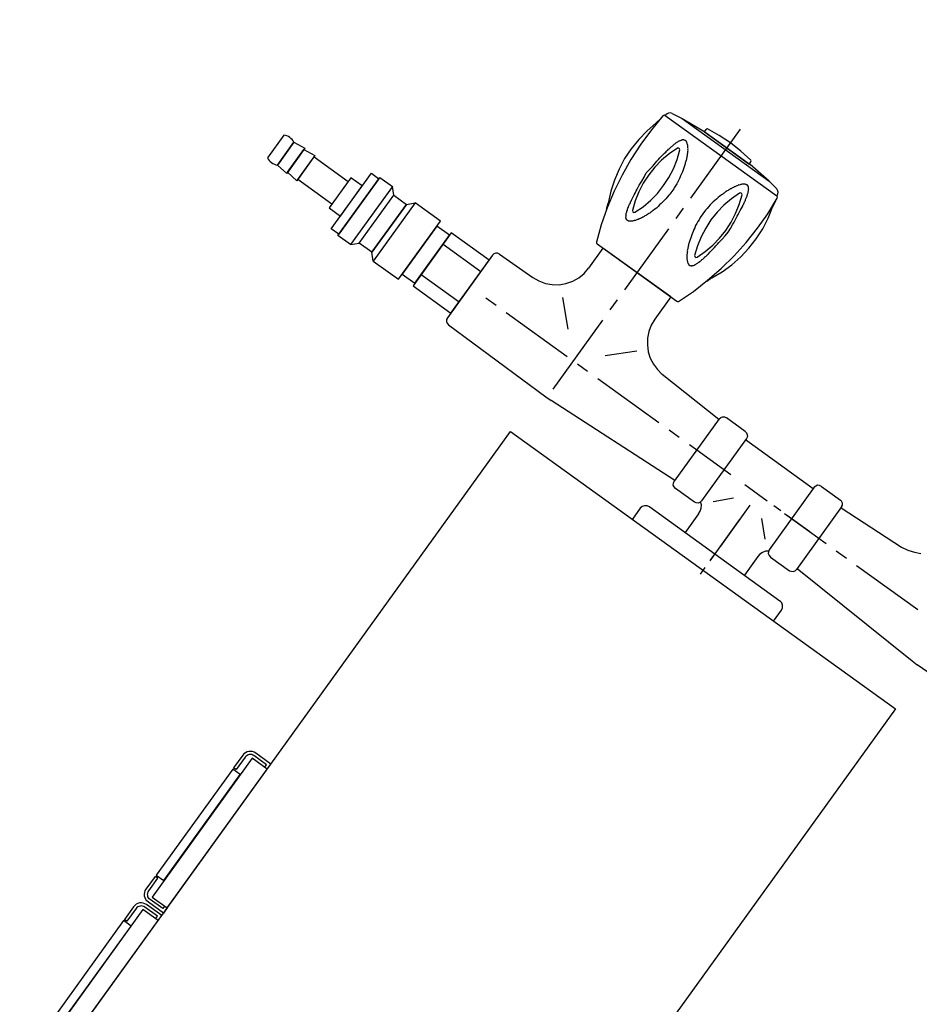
# Model space of a CAD drawing. Header units: millimetres. Extents: x -437 to 139813, y -473 to 90544.
# Tile 78 of 149: x 58063 to 58352, y 69664 to 69980. Entities that reach past the tile are written whole.
import ezdxf

# ---------------------------------------------------------------- set-up
doc = ezdxf.new("R2010")
doc.units = ezdxf.units.MM
doc.linetypes.add('DGN Style 1', pattern=[688.000884, 1.14476, -686.856124])
doc.layers.add('059 Kader (tekening)', color=253, linetype='Continuous', lineweight=13)
for name, color, linetype in [('B4TM', 3, 'Continuous'), ('installatie elektra', 4, 'Continuous'), ('LAYER_1', 160, 'Continuous'), ('meubel tek', 7, 'Continuous'), ('Xref', 253, 'Continuous')]:
    doc.layers.add(name, color=color, linetype=linetype)

# ---------------------------------------------------------------- blocks, each defined once
blk = doc.blocks.new('AE1')
at = {"layer": '059 Kader (tekening)', "color": 12, "linetype": 'Continuous', "lineweight": 13}
mesh = blk.add_polyface(dxfattribs=at)
corners = [(0, 0), (1399, 0), (1399, 841), (0, 841)]
mesh.append_faces([[corners[k] for k in face] for face in [(3, 1, 2)]], dxfattribs={"vtx0": -1, "color": 12})
mesh.append_faces([[corners[k] for k in face] for face in [(3, 0, 1)]], dxfattribs={"vtx2": -1, "color": 12})
at = {"layer": '059 Kader (tekening)', "color": 12, "linetype": 'Continuous', "lineweight": 35}
mesh = blk.add_polyface(dxfattribs=at)
corners = [(10, 10), (1389, 10), (1389, 831), (10, 831)]
mesh.append_faces([[corners[k] for k in face] for face in [(0, 2, 3)]], dxfattribs={"vtx0": -1, "color": 12})
mesh.append_faces([[corners[k] for k in face] for face in [(1, 2, 0)]], dxfattribs={"vtx1": -1, "color": 12})
blk = doc.blocks.new('electra en gas-unit ba')
at = {"layer": 'installatie elektra'}
for p, q in [((-8, 111.5), (-9, 111.5)), ((-8, 68.5), (-9, 68.5)), ((-8, 51.5), (-9, 51.5))]:
    blk.add_line(p, q, dxfattribs=at)
for points in [[(0, 117.5), (0, 119.5), (-6, 119.5, 0.414214), (-9, 116.5), (-9, 111.5)], [(-1, 117.5), (-1, 118.5), (-6, 118.5, 0.414214), (-8, 116.5), (-8, 111.5)], [(0, 62.5), (0, 60.5), (-6, 60.5, -0.414214), (-9, 63.5), (-9, 68.5)], [(-1, 62.5), (-1, 61.5), (-6, 61.5, -0.414214), (-8, 63.5), (-8, 68.5)], [(0, 57.5), (0, 59.5), (-6, 59.5, 0.414214), (-9, 56.5), (-9, 51.5)], [(-1, 57.5), (-1, 58.5), (-6, 58.5, 0.414214), (-8, 56.5), (-8, 51.5)]]:
    blk.add_lwpolyline(points, format="xyb", dxfattribs=at)
for points in [[(0, 117.5), (-6, 117.5), (-6, 62.5), (0, 62.5)], [(-6, 111), (-9, 111), (-9, 69), (-6, 69)], [(0, 57.5), (-6, 57.5), (-6, 2.5), (0, 2.5)], [(-6, 51), (-9, 51), (-9, 9), (-6, 9)]]:
    blk.add_lwpolyline(points, close=True, dxfattribs=at)
at = {"layer": 'LAYER_1', "color": 7}
for p, q in [((3.05, 373.13), (3.05, 345.81)), ((3.05, 341.77), (3.05, 337.73)), ((3.05, 333.69), (3.05, 309.47)), ((-10.38, 316.32), (-10.38, 308.43)), ((16.48, 316.32), (16.48, 307.49)), ((-10.57, 306.18), (-10.38, 308.43)), ((16.48, 307.49), (16.66, 305.34)), ((-12.07, 302.05), (-11.13, 304.02)), ((-11.13, 304.02), (-10.57, 306.18)), ((3.05, 305.52), (3.05, 301.49)), ((16.66, 305.34), (17.23, 303.18)), ((-13.39, 300.17), (-12.07, 302.05)), ((17.23, 303.18), (18.17, 301.2)), ((18.17, 301.2), (19.39, 299.42)), ((-16.77, 297.26), (-14.89, 298.57)), ((-14.89, 298.57), (-13.39, 300.17)), ((3.05, 297.45), (3.05, 270.12)), ((19.39, 299.42), (20.89, 297.82)), ((20.89, 297.82), (22.58, 296.51)), ((-37.71, 294.35), (-37.8, 293.69)), ((-37.33, 294.82), (-37.71, 294.35)), ((-36.86, 295.19), (-37.33, 294.82)), ((-36.2, 295.29), (-36.86, 295.19)), ((-36.2, 295.29), (-23.15, 295.47)), ((-23.15, 295.47), (-20.9, 295.76)), ((-20.9, 295.76), (-18.74, 296.32)), ((-18.74, 296.32), (-16.77, 297.26)), ((-11.6, 295.85), (-4.28, 288.62)), ((17.79, 295.85), (10.47, 288.62)), ((22.58, 296.51), (24.55, 295.57)), ((24.55, 295.57), (26.62, 294.91)), ((26.62, 294.91), (28.78, 294.54)), ((51.97, 293.41), (28.78, 294.54)), ((51.97, 293.69), (52.16, 294.35)), ((52.16, 294.35), (52.44, 294.82)), ((52.44, 294.82), (53.01, 295.19)), ((53.01, 295.19), (53.66, 295.29)), ((61.17, 295.29), (53.66, 295.29)), ((61.17, 295.29), (61.74, 295.19)), ((61.74, 295.19), (62.3, 294.82)), ((62.3, 294.82), (62.68, 294.35)), ((62.68, 294.35), (62.77, 293.69)), ((89.82, 294.35), (89.63, 293.69)), ((90.1, 294.82), (89.82, 294.35)), ((90.66, 295.19), (90.1, 294.82)), ((91.32, 295.29), (90.66, 295.19)), ((91.32, 295.29), (98.83, 295.29)), ((99.39, 295.19), (98.83, 295.29)), ((99.96, 294.82), (99.39, 295.19)), ((100.33, 294.35), (99.96, 294.82)), ((100.43, 293.69), (100.33, 294.35)), ((100.43, 293.41), (123.62, 294.54)), ((123.62, 294.54), (125.78, 294.91)), ((125.78, 294.91), (127.94, 295.57)), ((127.94, 295.57), (129.82, 296.51)), ((-37.8, 293.69), (-37.8, 268.99)), ((-37.8, 293.69), (-37.8, 268.9)), ((51.97, 293.69), (51.97, 268.99)), ((62.77, 293.69), (62.77, 268.99)), ((89.63, 293.13), (62.77, 293.13)), ((89.63, 293.69), (89.63, 268.99)), ((100.43, 293.69), (100.43, 268.99)), ((-27.47, 281.29), (-31.51, 281.29)), ((0.7, 281.29), (-23.43, 281.29)), ((8.78, 281.29), (4.74, 281.29)), ((37.04, 281.29), (12.81, 281.29)), ((45.12, 281.29), (41.08, 281.29)), ((65.59, 281.29), (49.16, 281.29)), ((79.96, 281.29), (71.13, 281.29)), ((85.31, 281.29), (82.58, 281.29)), ((86.81, 281.29), (103.24, 281.29)), ((96.86, 281.29), (88.03, 281.29)), ((107.28, 281.29), (111.32, 281.29)), ((115.36, 281.29), (139.58, 281.29)), ((70.66, 275.71), (65.96, 270.92)), ((76.2, 276.88), (76.2, 260.73)), ((81.74, 275.71), (86.53, 270.92)), ((-37.8, 268.9), (-37.71, 268.34)), ((51.97, 269.28), (4.74, 266.83)), ((52.16, 268.34), (51.97, 268.99)), ((62.77, 268.99), (62.68, 268.34)), ((76.2, 271.11), (76.2, 254.96)), ((89.63, 268.99), (89.82, 268.34)), ((100.33, 268.34), (100.43, 268.99)), ((100.43, 269.28), (147.75, 266.83)), ((-37.71, 268.34), (-37.33, 267.77)), ((-37.33, 267.77), (-36.86, 267.49)), ((-36.86, 267.49), (-36.2, 267.3)), ((-36.2, 267.3), (2.67, 266.83)), ((2.67, 266.83), (4.74, 266.83)), ((52.44, 267.77), (52.16, 268.34)), ((53.01, 267.49), (52.44, 267.77)), ((53.66, 267.3), (53.01, 267.49)), ((61.17, 267.3), (53.66, 267.3)), ((61.74, 267.49), (61.17, 267.3)), ((62.3, 267.77), (61.74, 267.49)), ((62.68, 268.34), (62.3, 267.77)), ((63.52, 267.87), (62.77, 268.52)), ((64.09, 267.02), (63.52, 267.87)), ((64.37, 266.08), (64.09, 267.02)), ((64.46, 265.05), (64.37, 266.08)), ((88.03, 266.08), (87.94, 265.05)), ((88.41, 267.02), (88.03, 266.08)), ((88.97, 267.87), (88.41, 267.02)), ((89.72, 268.52), (88.97, 267.87)), ((89.82, 268.34), (90.1, 267.77)), ((90.1, 267.77), (90.66, 267.49)), ((90.66, 267.49), (91.32, 267.3)), ((91.32, 267.3), (98.83, 267.3)), ((98.83, 267.3), (99.39, 267.49)), ((99.39, 267.49), (99.96, 267.77)), ((99.96, 267.77), (100.33, 268.34)), ((147.75, 266.83), (149.82, 266.83)), ((188.6, 267.3), (149.82, 266.83)), ((48.4, 256.36), (48.22, 255.52)), ((48.87, 257.02), (48.4, 256.36)), ((49.53, 257.49), (48.87, 257.02)), ((50.38, 257.68), (49.53, 257.49)), ((50.47, 257.68), (50.38, 257.68)), ((50.47, 257.68), (102.02, 257.68)), ((76.2, 258.1), (76.2, 255.38)), ((101.93, 257.68), (102.02, 257.68)), ((102.87, 257.49), (102.02, 257.68)), ((103.53, 257.02), (102.87, 257.49)), ((104, 256.36), (103.53, 257.02)), ((104.18, 255.52), (104, 256.36)), ((48.22, 255.52), (48.22, 251.2)), ((104.18, 251.2), (104.18, 255.52)), ((76.2, 252.23), (76.2, 249.6))]:
    blk.add_line(p, q, dxfattribs=at)
at = {"layer": 'LAYER_1', "color": 2}
for p, q in [((-5.69, 366.94), (-5.78, 366.65)), ((-5.5, 367.03), (-5.69, 366.94)), ((-1.27, 367.5), (-5.5, 367.03)), ((3.05, 367.69), (-1.27, 367.5)), ((7.37, 367.5), (3.05, 367.69)), ((11.69, 367.03), (7.37, 367.5)), ((11.87, 366.94), (11.69, 367.03)), ((11.97, 366.65), (11.87, 366.94)), ((-18.64, 363.84), (-18.93, 363.37)), ((-18.17, 364.21), (-18.64, 363.84)), ((-17.61, 364.4), (-18.17, 364.21)), ((-17.61, 364.4), (-14.14, 364.96)), ((-14.14, 364.96), (-6.06, 365.72)), ((-14.14, 364.96), (20.33, 364.96)), ((-6.06, 365.72), (12.25, 365.72)), ((-5.78, 365.72), (-5.78, 366.65)), ((-5.78, 365.72), (11.97, 365.72)), ((11.97, 365.72), (11.97, 366.65)), ((20.33, 364.96), (12.25, 365.72)), ((23.8, 364.4), (20.33, 364.96)), ((24.27, 364.21), (23.8, 364.4)), ((24.74, 363.84), (24.27, 364.21)), ((25.02, 363.37), (24.74, 363.84)), ((-20.05, 358.86), (-19.68, 360.93)), ((-19.58, 362.05), (-19.96, 356.23)), ((-19.4, 362.43), (-19.58, 362.05)), ((-19.02, 362.52), (-19.4, 362.43)), ((-18.93, 363.37), (-19.02, 362.8)), ((-19.02, 362.52), (-19.02, 362.8)), ((25.21, 362.52), (-19.02, 362.52)), ((25.12, 362.52), (-19.02, 362.52)), ((25.12, 362.8), (25.02, 363.37)), ((25.12, 362.52), (25.12, 362.8)), ((25.49, 362.43), (25.21, 362.52)), ((25.68, 362.05), (25.49, 362.43)), ((26.15, 356.23), (25.68, 362.05)), ((25.77, 360.93), (26.15, 358.86)), ((-20.05, 358.86), (-20.9, 355.2)), ((-11.13, 357.45), (-11.04, 357.64)), ((-11.13, 357.17), (-11.13, 357.45)), ((-11.04, 357.64), (-10.94, 357.83)), ((-10.94, 357.83), (-10.85, 358.02)), ((-10.85, 358.2), (-10.76, 358.39)), ((-10.85, 358.02), (-10.85, 358.2)), ((-10.76, 358.39), (-10.66, 358.58)), ((-10.66, 358.58), (-10.57, 358.67)), ((-10.57, 358.67), (-10.47, 358.86)), ((-10.47, 358.86), (-10.38, 358.95)), ((-10.38, 358.95), (-10.29, 359.14)), ((-10.29, 359.14), (-10.19, 359.24)), ((-10.19, 359.33), (-10.1, 359.42)), ((-10.19, 359.24), (-10.19, 359.33)), ((-10.1, 359.42), (-10.01, 359.52)), ((-10.01, 359.52), (-9.91, 359.61)), ((-9.91, 359.61), (-9.82, 359.7)), ((-9.82, 359.7), (-9.63, 359.7)), ((-9.63, 359.7), (-9.54, 359.8)), ((-9.54, 359.8), (-9.35, 359.8)), ((-9.35, 359.8), (-9.25, 359.89)), ((-9.25, 359.89), (-9.16, 359.89)), ((-9.16, 359.89), (-9.07, 359.8)), ((-9.07, 359.8), (-8.78, 359.8)), ((-8.78, 359.8), (-8.69, 359.7)), ((-8.69, 359.7), (-8.6, 359.7)), ((-8.6, 359.7), (-8.5, 359.61)), ((-8.5, 359.61), (-8.31, 359.52)), ((-8.31, 359.52), (-8.22, 359.42)), ((-8.22, 359.42), (-8.13, 359.33)), ((-8.13, 359.33), (-7.94, 359.24)), ((-7.94, 359.24), (-7.85, 359.14)), ((-7.85, 359.14), (-7.75, 359.05)), ((-7.75, 359.05), (-7.56, 358.86)), ((-7.56, 358.86), (-7.47, 358.77)), ((-7.47, 358.77), (-7.38, 358.58)), ((-7.38, 358.58), (-7.19, 358.39)), ((-7.19, 358.39), (-7.09, 358.3)), ((-7.09, 358.3), (-7, 358.11)), ((-7, 358.11), (-6.81, 357.92)), ((-6.81, 357.92), (-6.72, 357.73)), ((-6.72, 357.73), (-6.53, 357.55)), ((-6.53, 357.55), (-6.44, 357.26)), ((12.72, 357.55), (12.63, 357.26)), ((12.81, 357.73), (12.72, 357.55)), ((13, 357.92), (12.81, 357.73)), ((13.1, 358.11), (13, 357.92)), ((13.19, 358.3), (13.1, 358.11)), ((13.38, 358.39), (13.19, 358.3)), ((13.47, 358.58), (13.38, 358.39)), ((13.56, 358.77), (13.47, 358.58)), ((13.75, 358.86), (13.56, 358.77)), ((13.85, 359.05), (13.75, 358.86)), ((13.94, 359.14), (13.85, 359.05)), ((14.13, 359.24), (13.94, 359.14)), ((14.22, 359.33), (14.13, 359.24)), ((14.32, 359.42), (14.22, 359.33)), ((14.5, 359.52), (14.32, 359.42)), ((14.6, 359.61), (14.5, 359.52)), ((14.69, 359.7), (14.6, 359.61)), ((14.88, 359.7), (14.69, 359.7)), ((14.97, 359.8), (14.88, 359.7)), ((15.16, 359.8), (14.97, 359.8)), ((15.26, 359.89), (15.16, 359.8)), ((15.44, 359.89), (15.26, 359.89)), ((15.54, 359.8), (15.44, 359.89)), ((15.73, 359.8), (15.54, 359.8)), ((15.82, 359.7), (15.73, 359.8)), ((15.91, 359.7), (15.82, 359.7)), ((16.01, 359.61), (15.91, 359.7)), ((16.1, 359.52), (16.01, 359.61)), ((16.19, 359.42), (16.1, 359.52)), ((16.29, 359.33), (16.19, 359.42)), ((16.38, 359.24), (16.29, 359.33)), ((16.48, 359.14), (16.38, 359.24)), ((16.57, 358.95), (16.48, 359.14)), ((16.66, 358.86), (16.57, 358.95)), ((16.76, 358.67), (16.66, 358.86)), ((16.76, 358.58), (16.76, 358.67)), ((16.85, 358.39), (16.76, 358.58)), ((16.95, 358.2), (16.85, 358.39)), ((17.04, 358.02), (16.95, 358.2)), ((17.13, 357.83), (17.04, 358.02)), ((17.13, 357.64), (17.13, 357.83)), ((17.23, 357.45), (17.13, 357.64)), ((17.32, 357.17), (17.23, 357.45)), ((27.09, 355.2), (26.15, 358.86)), ((-20.9, 355.2), (-21.46, 351.35)), ((-19.96, 356.23), (-20.05, 350.5)), ((-11.88, 354.35), (-11.79, 354.63)), ((-11.88, 354.07), (-11.88, 354.35)), ((-11.79, 354.63), (-11.7, 354.92)), ((-11.7, 355.2), (-11.6, 355.48)), ((-11.7, 354.92), (-11.7, 355.2)), ((-11.6, 355.48), (-11.51, 355.76)), ((-11.51, 356.04), (-11.41, 356.23)), ((-11.51, 355.76), (-11.51, 356.04)), ((-11.41, 356.51), (-11.32, 356.79)), ((-11.41, 356.23), (-11.41, 356.51)), ((-11.32, 356.79), (-11.23, 356.98)), ((-11.23, 356.98), (-11.13, 357.17)), ((-9.72, 356.33), (-10.85, 353.32)), ((-9.44, 356.61), (-9.72, 356.33)), ((-9.07, 356.61), (-9.44, 356.61)), ((-8.78, 356.33), (-9.07, 356.61)), ((-7.66, 353.32), (-8.78, 356.33)), ((-6.44, 357.26), (-6.34, 357.08)), ((-6.34, 357.08), (-6.15, 356.89)), ((-6.15, 356.89), (-6.06, 356.61)), ((-6.06, 356.61), (-5.97, 356.42)), ((-5.97, 356.42), (-5.78, 356.14)), ((-5.78, 356.14), (-5.69, 355.86)), ((-5.69, 355.86), (-5.59, 355.67)), ((-5.59, 355.67), (-5.5, 355.39)), ((-5.5, 355.39), (-5.31, 355.1)), ((-5.31, 355.1), (-5.22, 354.82)), ((-5.22, 354.82), (-5.12, 354.54)), ((-5.12, 354.54), (-5.03, 354.26)), ((-5.03, 354.26), (-4.93, 353.98)), ((11.12, 354.26), (11.03, 353.98)), ((11.22, 354.54), (11.12, 354.26)), ((11.41, 354.82), (11.22, 354.54)), ((11.5, 355.1), (11.41, 354.82)), ((11.59, 355.39), (11.5, 355.1)), ((11.69, 355.67), (11.59, 355.39)), ((11.87, 355.86), (11.69, 355.67)), ((11.97, 356.14), (11.87, 355.86)), ((12.06, 356.42), (11.97, 356.14)), ((12.25, 356.61), (12.06, 356.42)), ((12.34, 356.89), (12.25, 356.61)), ((12.44, 357.08), (12.34, 356.89)), ((12.63, 357.26), (12.44, 357.08)), ((14.88, 356.33), (13.85, 353.32)), ((15.16, 356.61), (14.88, 356.33)), ((15.63, 356.61), (15.16, 356.61)), ((15.91, 356.33), (15.63, 356.61)), ((16.95, 353.32), (15.91, 356.33)), ((17.42, 356.98), (17.32, 357.17)), ((17.42, 356.79), (17.42, 356.98)), ((17.51, 356.51), (17.42, 356.79)), ((17.6, 356.23), (17.51, 356.51)), ((17.6, 356.04), (17.6, 356.23)), ((17.7, 355.76), (17.6, 356.04)), ((17.79, 355.48), (17.7, 355.76)), ((17.79, 355.2), (17.79, 355.48)), ((17.88, 354.92), (17.79, 355.2)), ((17.88, 354.63), (17.88, 354.92)), ((17.98, 354.35), (17.88, 354.63)), ((18.07, 354.07), (17.98, 354.35)), ((26.15, 350.5), (26.15, 356.23)), ((27.65, 351.35), (27.09, 355.2)), ((-21.46, 351.35), (-21.65, 347.5)), ((-12.45, 350.5), (-12.35, 351.25)), ((-12.35, 351.25), (-12.26, 351.91)), ((-12.26, 351.91), (-12.17, 352.57)), ((-12.17, 352.57), (-12.07, 353.13)), ((-12.07, 353.13), (-11.98, 353.51)), ((-11.98, 353.79), (-11.88, 354.07)), ((-11.98, 353.51), (-11.98, 353.79)), ((-10.85, 353.32), (-11.6, 350.22)), ((-6.91, 350.22), (-7.66, 353.32)), ((-4.93, 353.98), (-4.75, 353.7)), ((-4.75, 353.7), (-4.65, 353.41)), ((-4.65, 353.41), (-4.56, 353.04)), ((-4.56, 353.04), (-4.46, 352.76)), ((-4.46, 352.76), (-4.37, 352.47)), ((-4.37, 352.47), (-4.18, 351.82)), ((-4.18, 351.82), (-3.99, 351.16)), ((-3.99, 351.16), (-3.81, 350.41)), ((10.18, 351.16), (10, 350.41)), ((10.37, 351.82), (10.18, 351.16)), ((10.56, 352.47), (10.37, 351.82)), ((10.65, 352.76), (10.56, 352.47)), ((10.75, 353.04), (10.65, 352.76)), ((10.84, 353.41), (10.75, 353.04)), ((10.94, 353.7), (10.84, 353.41)), ((11.03, 353.98), (10.94, 353.7)), ((13.85, 353.32), (13.1, 350.22)), ((17.7, 350.22), (16.95, 353.32)), ((18.07, 353.79), (18.07, 354.07)), ((18.17, 353.51), (18.07, 353.79)), ((18.17, 353.13), (18.17, 353.51)), ((18.26, 352.57), (18.17, 353.13)), ((18.35, 351.91), (18.26, 352.57)), ((18.45, 351.25), (18.35, 351.91)), ((18.54, 350.5), (18.45, 351.25)), ((27.84, 347.5), (27.65, 351.35)), ((-20.05, 350.5), (-19.77, 344.68)), ((-12.73, 348.44), (-12.63, 349.09)), ((-12.73, 347.69), (-12.73, 348.44)), ((-12.63, 349.09), (-12.54, 349.85)), ((-12.54, 349.85), (-12.45, 350.5)), ((-11.6, 350.22), (-12.07, 347.12)), ((-6.44, 347.12), (-6.91, 350.22)), ((-3.81, 350.41), (-3.71, 349.75)), ((-3.71, 349.75), (-3.53, 349.09)), ((-3.53, 349.09), (-3.43, 348.34)), ((-3.43, 348.34), (-3.34, 347.69)), ((9.53, 348.34), (9.43, 347.69)), ((9.71, 349.09), (9.53, 348.34)), ((9.81, 349.75), (9.71, 349.09)), ((10, 350.41), (9.81, 349.75)), ((13.1, 350.22), (12.63, 347.12)), ((18.17, 347.12), (17.7, 350.22)), ((18.64, 349.85), (18.54, 350.5)), ((18.73, 349.09), (18.64, 349.85)), ((18.82, 348.44), (18.73, 349.09)), ((18.92, 347.69), (18.82, 348.44)), ((25.87, 344.68), (26.15, 350.5)), ((-21.65, 347.5), (-21.56, 343.74)), ((-13.2, 344.02), (-13.01, 345.43)), ((-13.01, 345.43), (-12.82, 346.93)), ((-12.82, 346.93), (-12.73, 347.69)), ((-12.07, 347.12), (-12.17, 344.02)), ((-6.34, 344.02), (-6.44, 347.12)), ((-3.34, 347.69), (-3.24, 346.93)), ((-3.24, 346.93), (-3.15, 346.18)), ((-3.15, 346.18), (-3.15, 345.43)), ((-3.15, 345.43), (-3.06, 345.06)), ((-3.06, 345.06), (-3.06, 342.9)), ((9.34, 346.18), (9.25, 345.43)), ((9.25, 345.43), (9.25, 342.52)), ((9.43, 347.69), (9.34, 346.93)), ((9.34, 346.93), (9.34, 346.18)), ((12.63, 347.12), (12.44, 344.02)), ((18.35, 344.02), (18.17, 347.12)), ((19.01, 346.93), (18.92, 347.69)), ((19.2, 345.43), (19.01, 346.93)), ((19.29, 344.02), (19.2, 345.43)), ((27.65, 343.74), (27.84, 347.5)), ((-21.56, 343.74), (-20.99, 339.89)), ((-19.77, 344.68), (-19.11, 338.95)), ((-13.01, 342.52), (-13.2, 344.02)), ((-12.82, 341.02), (-13.01, 342.52)), ((-12.17, 344.02), (-12.07, 340.83)), ((-6.44, 340.83), (-6.34, 344.02)), ((-3.15, 341.77), (-3.24, 341.02)), ((-3.06, 342.9), (-3.15, 342.52)), ((-3.15, 342.52), (-3.15, 341.77)), ((9.25, 342.52), (9.34, 341.77)), ((9.34, 341.77), (9.34, 341.02)), ((12.44, 344.02), (12.63, 340.83)), ((18.17, 340.83), (18.35, 344.02)), ((19.01, 341.02), (19.2, 342.52)), ((19.2, 342.52), (19.29, 344.02)), ((25.3, 338.95), (25.87, 344.68)), ((27.18, 339.89), (27.65, 343.74)), ((-20.99, 339.89), (-20.15, 336.14)), ((-19.11, 338.95), (-18.17, 333.22)), ((-12.73, 340.27), (-12.82, 341.02)), ((-12.73, 339.52), (-12.73, 340.27)), ((-12.63, 338.86), (-12.73, 339.52)), ((-12.54, 338.11), (-12.63, 338.86)), ((-12.07, 340.83), (-11.6, 337.73)), ((-6.91, 337.73), (-6.44, 340.83)), ((-3.53, 338.86), (-3.71, 338.2)), ((-3.43, 339.61), (-3.53, 338.86)), ((-3.34, 340.36), (-3.43, 339.61)), ((-3.24, 341.02), (-3.34, 340.36)), ((9.34, 341.02), (9.43, 340.36)), ((9.43, 340.36), (9.53, 339.61)), ((9.53, 339.61), (9.71, 338.86)), ((9.71, 338.86), (9.81, 338.2)), ((12.63, 340.83), (13.1, 337.73)), ((17.7, 337.73), (18.17, 340.83)), ((18.64, 338.11), (18.73, 338.86)), ((18.73, 338.86), (18.82, 339.52)), ((18.82, 339.52), (18.92, 340.27)), ((18.92, 340.27), (19.01, 341.02)), ((24.27, 333.22), (25.3, 338.95)), ((26.34, 336.14), (27.18, 339.89)), ((-20.15, 336.14), (-19.02, 332.57)), ((-12.45, 337.45), (-12.54, 338.11)), ((-12.35, 336.7), (-12.45, 337.45)), ((-12.26, 336.04), (-12.35, 336.7)), ((-12.17, 335.38), (-12.26, 336.04)), ((-12.07, 334.82), (-12.17, 335.38)), ((-11.6, 337.73), (-10.85, 334.63)), ((-7.66, 334.63), (-6.91, 337.73)), ((-4.37, 335.48), (-4.46, 335.2)), ((-4.18, 336.14), (-4.37, 335.48)), ((-3.99, 336.79), (-4.18, 336.14)), ((-3.81, 337.54), (-3.99, 336.79)), ((-3.71, 338.2), (-3.81, 337.54)), ((9.81, 338.2), (10, 337.54)), ((10, 337.54), (10.18, 336.79)), ((10.18, 336.79), (10.37, 336.14)), ((10.37, 336.14), (10.56, 335.48)), ((10.56, 335.48), (10.65, 335.2)), ((13.1, 337.73), (13.85, 334.63)), ((16.95, 334.63), (17.7, 337.73)), ((18.17, 334.82), (18.26, 335.38)), ((18.26, 335.38), (18.35, 336.04)), ((18.35, 336.04), (18.45, 336.7)), ((18.45, 336.7), (18.54, 337.45)), ((18.54, 337.45), (18.64, 338.11)), ((25.12, 332.57), (26.34, 336.14)), ((-19.02, 332.57), (-17.52, 329)), ((-18.17, 333.22), (-16.86, 327.59)), ((-11.98, 334.45), (-12.07, 334.82)), ((-11.98, 334.16), (-11.98, 334.45)), ((-11.88, 333.88), (-11.98, 334.16)), ((-11.88, 333.6), (-11.88, 333.88)), ((-11.79, 333.32), (-11.88, 333.6)), ((-11.7, 333.04), (-11.79, 333.32)), ((-11.7, 332.75), (-11.7, 333.04)), ((-11.6, 332.47), (-11.7, 332.75)), ((-11.51, 332.19), (-11.6, 332.47)), ((-11.51, 331.91), (-11.51, 332.19)), ((-10.85, 334.63), (-9.72, 331.63)), ((-8.78, 331.63), (-7.66, 334.63)), ((-5.69, 332.1), (-5.78, 331.82)), ((-5.59, 332.29), (-5.69, 332.1)), ((-5.5, 332.57), (-5.59, 332.29)), ((-5.31, 332.85), (-5.5, 332.57)), ((-5.22, 333.13), (-5.31, 332.85)), ((-5.12, 333.41), (-5.22, 333.13)), ((-5.03, 333.69), (-5.12, 333.41)), ((-4.93, 333.98), (-5.03, 333.69)), ((-4.75, 334.26), (-4.93, 333.98)), ((-4.65, 334.63), (-4.75, 334.26)), ((-4.56, 334.92), (-4.65, 334.63)), ((-4.46, 335.2), (-4.56, 334.92)), ((10.65, 335.2), (10.75, 334.92)), ((10.75, 334.92), (10.84, 334.63)), ((10.84, 334.63), (10.94, 334.26)), ((10.94, 334.26), (11.03, 333.98)), ((11.03, 333.98), (11.12, 333.69)), ((11.12, 333.69), (11.22, 333.41)), ((11.22, 333.41), (11.41, 333.13)), ((11.41, 333.13), (11.5, 332.85)), ((11.5, 332.85), (11.59, 332.57)), ((11.59, 332.57), (11.69, 332.29)), ((11.69, 332.29), (11.87, 332.1)), ((11.87, 332.1), (11.97, 331.82)), ((13.85, 334.63), (14.88, 331.63)), ((15.91, 331.63), (16.95, 334.63)), ((17.6, 331.91), (17.7, 332.19)), ((17.7, 332.19), (17.79, 332.47)), ((17.79, 332.75), (17.88, 333.04)), ((17.79, 332.47), (17.79, 332.75)), ((17.88, 333.32), (17.98, 333.6)), ((17.88, 333.04), (17.88, 333.32)), ((17.98, 333.6), (18.07, 333.88)), ((18.07, 334.16), (18.17, 334.45)), ((18.07, 333.88), (18.07, 334.16)), ((18.17, 334.45), (18.17, 334.82)), ((22.96, 327.59), (24.27, 333.22)), ((23.61, 329), (25.12, 332.57)), ((-16.77, 327.12), (-17.52, 329)), ((-11.41, 331.72), (-11.51, 331.91)), ((-11.41, 331.44), (-11.41, 331.72)), ((-11.32, 331.16), (-11.41, 331.44)), ((-11.23, 330.97), (-11.32, 331.16)), ((-11.13, 330.78), (-11.23, 330.97)), ((-11.13, 330.5), (-11.13, 330.78)), ((-11.04, 330.31), (-11.13, 330.5)), ((-10.94, 330.13), (-11.04, 330.31)), ((-10.85, 329.94), (-10.94, 330.13)), ((-10.85, 329.75), (-10.85, 329.94)), ((-10.76, 329.56), (-10.85, 329.75)), ((-10.66, 329.37), (-10.76, 329.56)), ((-10.57, 329.28), (-10.66, 329.37)), ((-10.47, 329.09), (-10.57, 329.28)), ((-10.38, 329), (-10.47, 329.09)), ((-10.29, 328.81), (-10.38, 329)), ((-9.72, 331.63), (-9.44, 331.35)), ((-9.44, 331.35), (-9.07, 331.35)), ((-9.07, 331.35), (-8.78, 331.63)), ((-7.56, 329.09), (-7.75, 328.9)), ((-7.47, 329.19), (-7.56, 329.09)), ((-7.38, 329.37), (-7.47, 329.19)), ((-7.19, 329.56), (-7.38, 329.37)), ((-7.09, 329.66), (-7.19, 329.56)), ((-7, 329.84), (-7.09, 329.66)), ((-6.81, 330.03), (-7, 329.84)), ((-6.72, 330.22), (-6.81, 330.03)), ((-6.53, 330.41), (-6.72, 330.22)), ((-6.44, 330.69), (-6.53, 330.41)), ((-6.34, 330.88), (-6.44, 330.69)), ((-6.15, 331.06), (-6.34, 330.88)), ((-6.06, 331.35), (-6.15, 331.06)), ((-5.97, 331.53), (-6.06, 331.35)), ((-5.78, 331.82), (-5.97, 331.53)), ((11.97, 331.82), (12.06, 331.53)), ((12.06, 331.53), (12.25, 331.35)), ((12.25, 331.35), (12.34, 331.06)), ((12.34, 331.06), (12.44, 330.88)), ((12.44, 330.88), (12.63, 330.69)), ((12.63, 330.69), (12.72, 330.41)), ((12.72, 330.41), (12.81, 330.22)), ((12.81, 330.22), (13, 330.03)), ((13, 330.03), (13.1, 329.84)), ((13.1, 329.84), (13.19, 329.66)), ((13.19, 329.66), (13.38, 329.56)), ((13.38, 329.56), (13.47, 329.37)), ((13.47, 329.37), (13.56, 329.19)), ((13.56, 329.19), (13.75, 329.09)), ((13.75, 329.09), (13.85, 328.9)), ((14.88, 331.63), (15.16, 331.35)), ((15.16, 331.35), (15.63, 331.35)), ((15.63, 331.35), (15.91, 331.63)), ((16.48, 328.81), (16.57, 329)), ((16.57, 329), (16.66, 329.09)), ((16.66, 329.09), (16.76, 329.28)), ((16.76, 329.37), (16.85, 329.56)), ((16.76, 329.28), (16.76, 329.37)), ((16.85, 329.56), (16.95, 329.75)), ((16.95, 329.75), (17.04, 329.94)), ((17.04, 329.94), (17.13, 330.13)), ((17.13, 330.31), (17.23, 330.5)), ((17.13, 330.13), (17.13, 330.31)), ((17.23, 330.5), (17.32, 330.78)), ((17.32, 330.78), (17.42, 330.97)), ((17.42, 331.16), (17.51, 331.44)), ((17.42, 330.97), (17.42, 331.16)), ((17.51, 331.44), (17.6, 331.72)), ((17.6, 331.72), (17.6, 331.91)), ((23.61, 329), (22.96, 327.12)), ((-16.86, 327.59), (-15.17, 322.05)), ((-10.19, 328.72), (-10.29, 328.81)), ((-10.19, 328.62), (-10.19, 328.72)), ((-10.1, 328.53), (-10.19, 328.62)), ((-10.01, 328.44), (-10.1, 328.53)), ((-9.91, 328.34), (-10.01, 328.44)), ((-9.82, 328.25), (-9.91, 328.34)), ((-9.63, 328.25), (-9.82, 328.25)), ((-9.54, 328.15), (-9.63, 328.25)), ((-8.78, 328.15), (-9.54, 328.15)), ((-8.69, 328.25), (-8.78, 328.15)), ((-8.6, 328.25), (-8.69, 328.25)), ((-8.5, 328.34), (-8.6, 328.25)), ((-8.31, 328.44), (-8.5, 328.34)), ((-8.22, 328.53), (-8.31, 328.44)), ((-8.13, 328.62), (-8.22, 328.53)), ((-7.94, 328.72), (-8.13, 328.62)), ((-7.85, 328.81), (-7.94, 328.72)), ((-7.75, 328.9), (-7.85, 328.81)), ((13.85, 328.9), (13.94, 328.81)), ((13.94, 328.81), (14.13, 328.72)), ((14.13, 328.72), (14.22, 328.62)), ((14.22, 328.62), (14.32, 328.53)), ((14.32, 328.53), (14.5, 328.44)), ((14.5, 328.44), (14.6, 328.34)), ((14.6, 328.34), (14.69, 328.25)), ((14.69, 328.25), (14.88, 328.25)), ((14.88, 328.25), (14.97, 328.15)), ((14.97, 328.15), (15.73, 328.15)), ((15.73, 328.15), (15.82, 328.25)), ((15.82, 328.25), (15.91, 328.25)), ((15.91, 328.25), (16.01, 328.34)), ((16.01, 328.34), (16.1, 328.44)), ((16.1, 328.44), (16.19, 328.53)), ((16.19, 328.53), (16.29, 328.62)), ((16.29, 328.62), (16.38, 328.72)), ((16.38, 328.72), (16.48, 328.81)), ((21.36, 322.05), (22.96, 327.59)), ((-15.17, 322.05), (-13.2, 316.6)), ((19.39, 316.6), (21.36, 322.05)), ((-13.2, 316.6), (-13.01, 316.42)), ((-13.01, 316.42), (-12.73, 316.32)), ((-12.73, 316.32), (18.82, 316.32)), ((16.48, 316.32), (-10.38, 316.32)), ((18.82, 316.32), (19.11, 316.42)), ((19.11, 316.42), (19.39, 316.6))]:
    blk.add_line(p, q, dxfattribs=at)
at = {"layer": 'meubel tek', "color": 3}
for p, q in [((-114.8, 285.8), (-114.8, 276.8)), ((-110.8, 285.8), (-110.8, 276.8)), ((-52.8, 287.3), (-37.8, 287.3)), ((-52.8, 275.3), (-37.8, 275.3))]:
    blk.add_line(p, q, dxfattribs=at)
at = {"layer": 'meubel tek'}
for p, q in [((64.46, 265.05), (64.46, 257.68)), ((87.94, 265.05), (87.94, 257.68))]:
    blk.add_line(p, q, dxfattribs=at)
at = {"layer": 'meubel tek', "color": 3}
for points in [[(-81.8, 270.3), (-84.8, 270.3), (-84.8, 292.3), (-81.8, 292.3)], [(-81.8, 292.8), (-76.8, 292.8), (-76.8, 269.8), (-81.8, 269.8)], [(-76.8, 269.8), (-74.8, 271.8), (-74.8, 290.8), (-76.8, 292.8)], [(-67.8, 269.8), (-69.8, 271.8), (-69.8, 290.8), (-67.8, 292.8)], [(-57.8, 292.8), (-67.8, 292.8), (-67.8, 269.8), (-57.8, 269.8)], [(-37.8, 291.8), (-52.8, 291.8), (-52.8, 270.8), (-37.8, 270.8)], [(-69.8, 271.8), (-74.8, 271.8), (-74.8, 290.8), (-69.8, 290.8)], [(-52.8, 290.8), (-57.8, 290.8), (-57.8, 271.8), (-52.8, 271.8)], [(-106.8, 276.3), (-110.8, 276.8), (-110.8, 285.8), (-106.8, 286.3)], [(-102.8, 276.3), (-106.8, 276.8), (-106.8, 285.8), (-102.8, 286.3)], [(-89.3, 276.8), (-102.8, 276.8), (-102.8, 285.8), (-89.3, 285.8)], [(-84.8, 287.3), (-89.3, 287.3), (-89.3, 275.3), (-84.8, 275.3)]]:
    blk.add_lwpolyline(points, close=True, dxfattribs=at)
at = {"layer": 'meubel tek', "color": 2}
blk.add_lwpolyline([(0, 251.2), (152.4, 251.2), (152.4, -251.2), (0, -251.2)], close=True, dxfattribs=at)
at = {"layer": 'meubel tek', "color": 3}
for centre, start, end in [((-112.8, 282.05), 61.9275, 118.0725), ((-112.8, 280.55), 241.9275, 298.0725)]:
    blk.add_arc(centre, 4.25, start, end, dxfattribs=at)

msp = doc.modelspace()

# ---------------------------------------------------------------- linework, layer by layer
at = {"layer": 'B4TM'}
msp.add_arc((58135.45, 69599.25), 875, 166.04739, 122.36936, dxfattribs=at)

# ---------------------------------------------------------------- block references
at = {"layer": 'B4TM', "rotation": 324.2083728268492}
msp.add_blockref('electra en gas-unit ba', (58073.64, 69643.81), dxfattribs=at)
at = {"layer": 'Xref', "linetype": 'Continuous', "lineweight": 35, "xscale": 100, "yscale": 100, "zscale": 100}
msp.add_blockref('AE1', (-87, 6444.21), dxfattribs=at)

# ---------------------------------------------------------------- meshes
at = {"layer": 'Xref', "linetype": 'DGN Style 1', "lineweight": 13}
mesh = msp.add_polyface(dxfattribs=at)
corners = [(52913, 85844.21), (67613, 85844.21), (67613, 60044.21), (60263, 60044.21), (41813, 60044.21), (41813, 85844.21), (49313, 85844.21), (49313, 85834.21), (52913, 85834.21)]
mesh.append_faces([[corners[k] for k in face] for face in [(3, 1, 2), (1, 8, 0), (7, 5, 6)]], dxfattribs={"vtx0": -1})
mesh.append_faces([[corners[k] for k in face] for face in [(8, 3, 7), (4, 7, 3)]], dxfattribs={"vtx0": -1, "vtx1": -1})
mesh.append_faces([[corners[k] for k in face] for face in [(3, 8, 1)]], dxfattribs={"vtx0": -1, "vtx1": -1, "vtx2": -1})
mesh.append_faces([[corners[k] for k in face] for face in [(7, 4, 5)]], dxfattribs={"vtx0": -1, "vtx2": -1})

doc.saveas('drawing.dxf')
